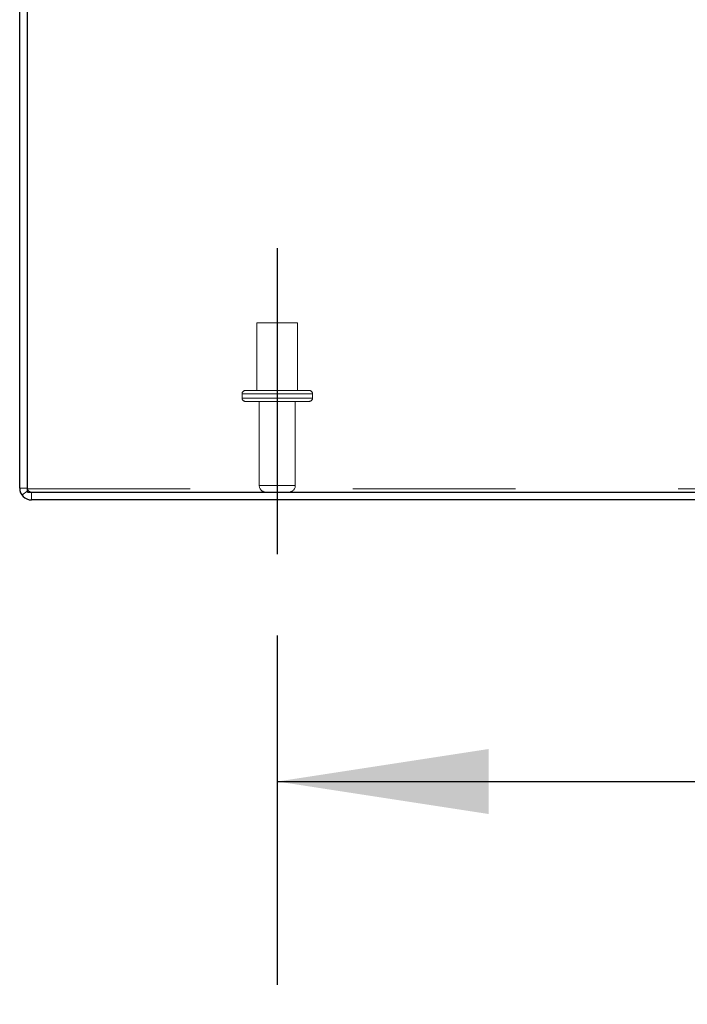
# Model space of a CAD drawing. Header units: inches. Extents: x 0.2 to 10.8, y 0.2 to 8.2.
# Tile 3 of 146: x 3.023 to 3.433, y 1.052 to 1.657. Entities that reach past the tile are written whole.
import ezdxf

# ---------------------------------------------------------------- set-up
doc = ezdxf.new("R2010")
doc.units = ezdxf.units.IN
doc.header["$MEASUREMENT"] = 0
doc.linetypes.add('CENTERX2', pattern=[0.8, 0.5, -0.1, 0.1, -0.1])
doc.linetypes.add('HIDDEN', pattern=[0.075, 0.05, -0.025])
doc.layers.add('CENTER', color=40, linetype='CENTERX2')
doc.layers.add('DIMENSIONS', color=140, linetype='Continuous')
doc.styles.add('SLDTEXTSTYLE0', font='TXT', dxfattribs={"width": 0.7})
doc.dimstyles.new('SLDDIMSTYLE0', dxfattribs={"dimtxt": 0.084961, "dimasz": 0.13, "dimexe": 0, "dimexo": 0.0625, "dimgap": 0.02124, "dimtad": 0, "dimtih": 1, "dimtoh": 1, "dimlfac": 15, "dimrnd": 1e-09, "dimzin": 12, "dimdsep": 46, "dimtxsty": 'SLDTEXTSTYLE0', "dimsah": 1, "dimcen": 0.09, "dimadec": 0, "dimazin": 3, "dimtfac": 1, "dimtofl": 0, "dimtmove": 0, "dimatfit": 3, "dimfxl": 0, "dimfrac": 2, "dimtolj": 1, "dimtzin": 12, "dimarcsym": 0})

# ---------------------------------------------------------------- blocks, each defined once
blk = doc.blocks.new('_D_20')
at = {"layer": 'DIMENSIONS'}
for p, q in [((3.18112, 1.27836), (3.18112, 1.06355)), ((4.86446, 1.27836), (4.86446, 1.06355)), ((3.18112, 1.18855), (3.76769, 1.18855)), ((3.88282, 1.18855), (3.85429, 1.18855)), ((3.85429, 1.18855), (3.85429, 1.05352)), ((4.20597, 1.18855), (4.2345, 1.18855)), ((4.2345, 1.18855), (4.2345, 1.05352)), ((4.86446, 1.18855), (4.32109, 1.18855)), ((3.85429, 1.05352), (3.88282, 1.05352)), ((4.2345, 1.05352), (4.20597, 1.05352))]:
    blk.add_line(p, q, dxfattribs=at)
for points in [[(3.18112, 1.18855), (3.31112, 1.16855), (3.31112, 1.20855)], [(4.86446, 1.18855), (4.73446, 1.20855), (4.73446, 1.16855)]]:
    blk.add_solid(points, dxfattribs=at)
at = {"layer": 'DIMENSIONS', "char_height": 0.083333, "attachment_point": 1, "style": 'SLDTEXTSTYLE0'}
for s, insert in [('25.25', (3.88282, 1.315)), ('641.4', (3.88282, 1.16094))]:
    blk.add_mtext(s, dxfattribs=dict(at, insert=insert))

msp = doc.modelspace()

# ---------------------------------------------------------------- linework, layer by layer
at = {"color": 7, "linetype": 'Continuous', "lineweight": 25}
for p, q in [((3.0227896, 1.3688828), (3.0227896, 2.1392221)), ((3.0275896, 1.3664828), (3.0275896, 2.1392247)), ((3.0275896, 1.3664828), (5.0179896, 1.3664828)), ((5.0179896, 1.3616828), (3.0299896, 1.3616828))]:
    msp.add_line(p, q, dxfattribs=at)
at = {"color": 7, "linetype": 'HIDDEN', "lineweight": 18}
for p, q in [((3.1936229, 1.4706162), (3.1686229, 1.4706162)), ((3.1686229, 1.4706162), (3.1686229, 1.4289495)), ((3.1936229, 1.4289495), (3.1936229, 1.4706162)), ((3.2007896, 1.4289495), (3.1614562, 1.4289495)), ((3.2027896, 1.4269495), (3.1594562, 1.4269495)), ((3.2027896, 1.4269495), (3.1594562, 1.4269495)), ((3.2027896, 1.4269495), (3.1594562, 1.4269495)), ((3.1594562, 1.4269495), (3.1594562, 1.4242828)), ((3.2027896, 1.4242828), (3.1594562, 1.4242828)), ((3.2027896, 1.4242828), (3.1594562, 1.4242828)), ((3.2027896, 1.4242828), (3.1594562, 1.4242828)), ((3.2027896, 1.4242828), (3.2027896, 1.4269495)), ((3.2007896, 1.4222828), (3.1614562, 1.4222828)), ((3.1700562, 1.4222828), (3.1700562, 1.3704828)), ((3.1921896, 1.3704828), (3.1921896, 1.4222828)), ((3.0275896, 1.3688828), (3.0227896, 1.3688828)), ((3.0275896, 1.3685114), (5.0179896, 1.3685114)), ((3.1921896, 1.3704828), (3.1701798, 1.3704828)), ((3.1921896, 1.3704828), (3.1701798, 1.3704828)), ((3.1921896, 1.3704828), (3.1701798, 1.3704828)), ((3.0280378, 1.3674862), (3.0241343, 1.3646928)), ((3.0299896, 1.3664828), (3.0299896, 1.3616828))]:
    msp.add_line(p, q, dxfattribs=at)
for centre, radius, start, end in [((3.1614562, 1.4269495), 0.002, 90, 180), ((3.2007896, 1.4269495), 0.002, 0, 90), ((3.1614562, 1.4242828), 0.002, 180, 270), ((3.2007896, 1.4242828), 0.002, 270, 0), ((3.0299896, 1.3688828), 0.0024, 180, 270), ((3.1740562, 1.3704828), 0.004, 180, 270), ((3.1881896, 1.3704828), 0.004, 270, 0)]:
    msp.add_arc(centre, radius, start, end, dxfattribs=at)
at = {"color": 7, "linetype": 'Continuous', "lineweight": 25}
msp.add_arc((3.0299896, 1.3688828), 0.0072, 180, 270, dxfattribs=at)
at = {"layer": 'CENTER'}
msp.add_line((3.1811229, 1.5164562), (3.1811229, 1.3283609), dxfattribs=at)

# ---------------------------------------------------------------- dimensions: what is measured, and where the dimension line sits
at = {"layer": 'DIMENSIONS'}
dim = msp.add_linear_dim(base=(4.8644562, 1.1885535), p1=(3.1811229, 1.3283609), p2=(4.8644562, 1.3283609), dimstyle='SLDDIMSTYLE0', dxfattribs=at)
dim.commit()
dim.dimension.update_dxf_attribs({"geometry": '_D_20', "text_midpoint": (4.0443914, 1.1885535), "dimtype": 160})

doc.saveas('drawing.dxf')
